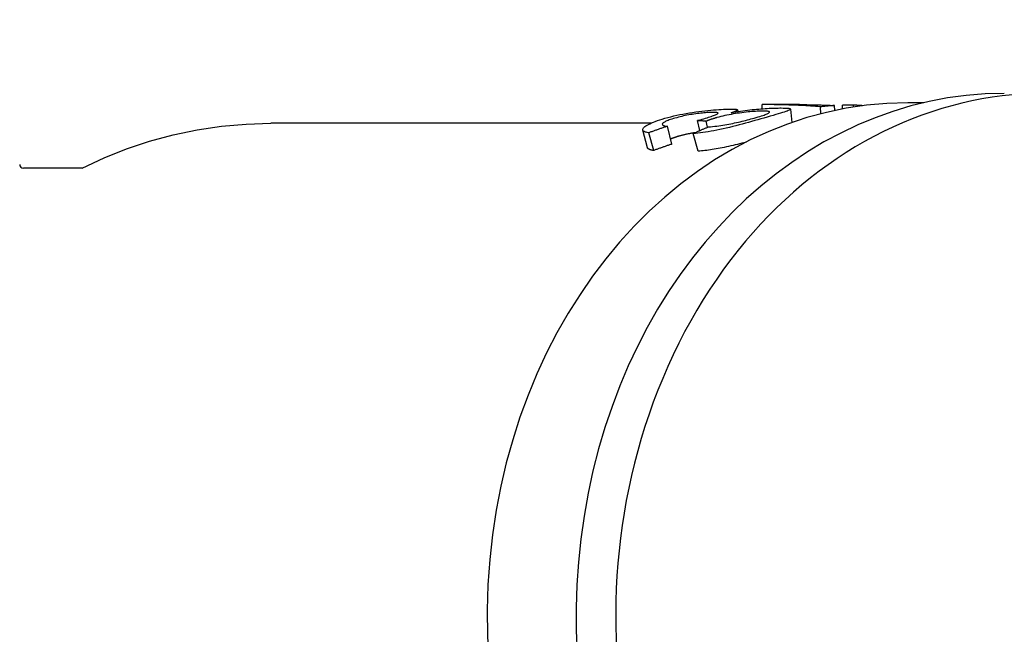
# Model space of a CAD drawing. Header units: millimetres. Extents: x -48 to 3548, y -17 to 396.
# Tile 21 of 26: x 199 to 225, y 362 to 379. Entities that reach past the tile are written whole.
import ezdxf

# ---------------------------------------------------------------- set-up
doc = ezdxf.new("R2010")
doc.units = ezdxf.units.MM
doc.layers.add('DETAIL', color=2, linetype='Continuous')

msp = doc.modelspace()

# ---------------------------------------------------------------- linework, layer by layer
at = {"layer": 'DETAIL'}
for p, q in [((218.907, 376.238), (218.908, 376.349)), ((219.907, 376.349), (218.994, 376.349)), ((220.483, 376.103), (220.469, 376.289)), ((220.853, 376.19), (220.847, 376.325)), ((221.062, 376.233), (221.066, 376.335)), ((221.357, 376.335), (221.066, 376.335)), ((221.355, 376.284), (221.357, 376.335)), ((223.237, 376.399), (222.808, 376.399)), ((218.251, 376.208), (218.256, 376.162)), ((219.665, 376.231), (219.704, 375.867)), ((215.926, 375.849), (205.754, 375.849)), ((216.492, 375.29), (216.374, 375.769)), ((217.238, 375.654), (217.182, 375.92)), ((217.446, 375.743), (217.412, 375.905)), ((215.84, 375.194), (215.713, 375.666)), ((216.005, 375.12), (215.871, 375.593)), ((217.2, 375.102), (217.064, 375.574)), ((200.712, 374.649), (199.127, 374.649)), ((200.701, 374.649), (200.703, 374.65))]:
    msp.add_line(p, q, dxfattribs=at)
at = {"layer": 'DETAIL', "flags": 128}
for points in [[(220.469, 376.289), (220.403, 376.295), (220.338, 376.299), (220.273, 376.304), (220.208, 376.309), (220.143, 376.313), (220.078, 376.317), (220.013, 376.321), (219.948, 376.324), (219.883, 376.327), (219.818, 376.33), (219.752, 376.333), (219.687, 376.336), (219.622, 376.338), (219.557, 376.34), (219.492, 376.342), (219.427, 376.344), (219.362, 376.345), (219.297, 376.346), (219.232, 376.347), (219.167, 376.348), (219.102, 376.349), (219.037, 376.349), (218.973, 376.349), (218.908, 376.349)], [(219.907, 376.349), (219.946, 376.349), (219.985, 376.349), (220.024, 376.349), (220.063, 376.348), (220.103, 376.348), (220.142, 376.347), (220.181, 376.347), (220.22, 376.346), (220.259, 376.346), (220.298, 376.345), (220.337, 376.344), (220.377, 376.343), (220.416, 376.342), (220.455, 376.341), (220.494, 376.34), (220.533, 376.338), (220.572, 376.337), (220.612, 376.335), (220.651, 376.334), (220.69, 376.332), (220.729, 376.33), (220.768, 376.329), (220.807, 376.327), (220.847, 376.325)], [(220.847, 376.325), (220.831, 376.324), (220.815, 376.322), (220.799, 376.321), (220.784, 376.32), (220.768, 376.319), (220.752, 376.317), (220.736, 376.316), (220.72, 376.315), (220.705, 376.313), (220.689, 376.312), (220.673, 376.311), (220.657, 376.309), (220.642, 376.308), (220.626, 376.306), (220.61, 376.305), (220.594, 376.303), (220.579, 376.301), (220.563, 376.3), (220.547, 376.298), (220.532, 376.296), (220.516, 376.295), (220.5, 376.293), (220.484, 376.291), (220.469, 376.289)], [(221.595, 376.319), (221.585, 376.32), (221.575, 376.321), (221.565, 376.321), (221.555, 376.322), (221.545, 376.323), (221.535, 376.324), (221.525, 376.324), (221.515, 376.325), (221.506, 376.326), (221.496, 376.326), (221.486, 376.327), (221.476, 376.328), (221.466, 376.328), (221.456, 376.329), (221.446, 376.33), (221.436, 376.33), (221.426, 376.331), (221.417, 376.332), (221.407, 376.332), (221.397, 376.333), (221.387, 376.333), (221.377, 376.334), (221.367, 376.335), (221.357, 376.335)], [(216.308, 375.984), (216.384, 376.006), (216.462, 376.026), (216.542, 376.045), (216.623, 376.064), (216.706, 376.081), (216.79, 376.097), (216.875, 376.113), (216.962, 376.128), (217.048, 376.142), (217.133, 376.154), (217.217, 376.166), (217.298, 376.176), (217.378, 376.185), (217.456, 376.193), (217.533, 376.201), (217.607, 376.207), (217.679, 376.213), (217.747, 376.218), (217.812, 376.222), (217.872, 376.225), (217.929, 376.228), (217.982, 376.229), (218.032, 376.23), (218.077, 376.231)], [(217.593, 376.141), (217.563, 376.14), (217.532, 376.14), (217.499, 376.138), (217.464, 376.137), (217.428, 376.134), (217.39, 376.131), (217.351, 376.128), (217.31, 376.124), (217.268, 376.119), (217.224, 376.114), (217.179, 376.108), (217.132, 376.102), (217.084, 376.095), (217.037, 376.088), (216.99, 376.08), (216.943, 376.072), (216.896, 376.063), (216.85, 376.054), (216.803, 376.044), (216.757, 376.034), (216.712, 376.023), (216.666, 376.011), (216.621, 375.999), (216.576, 375.987)], [(217.26, 375.942), (217.307, 375.957), (217.352, 375.971), (217.395, 375.985), (217.436, 375.998), (217.475, 376.01), (217.511, 376.022), (217.545, 376.034), (217.577, 376.045), (217.606, 376.056), (217.633, 376.067), (217.658, 376.077), (217.681, 376.087), (217.7, 376.096), (217.715, 376.104), (217.724, 376.111), (217.729, 376.117), (217.729, 376.123), (217.724, 376.128), (217.714, 376.132), (217.7, 376.135), (217.68, 376.138), (217.656, 376.139), (217.627, 376.14), (217.593, 376.141)], [(217.696, 376.001), (217.685, 375.997), (217.675, 375.994), (217.664, 375.991), (217.653, 375.988), (217.642, 375.985), (217.63, 375.981), (217.619, 375.978), (217.608, 375.974), (217.596, 375.97), (217.585, 375.967), (217.573, 375.963), (217.561, 375.959), (217.549, 375.955), (217.537, 375.951), (217.525, 375.947), (217.513, 375.942), (217.5, 375.938), (217.488, 375.933), (217.476, 375.929), (217.463, 375.924), (217.45, 375.919), (217.437, 375.915), (217.425, 375.91), (217.412, 375.905)], [(218.933, 376.176), (218.896, 376.175), (218.857, 376.174), (218.816, 376.173), (218.773, 376.171), (218.728, 376.168), (218.682, 376.165), (218.634, 376.161), (218.584, 376.157), (218.532, 376.152), (218.478, 376.146), (218.422, 376.14), (218.365, 376.132), (218.307, 376.124), (218.249, 376.116), (218.192, 376.107), (218.135, 376.098), (218.079, 376.088), (218.023, 376.077), (217.967, 376.066), (217.912, 376.054), (217.857, 376.042), (217.803, 376.029), (217.749, 376.015), (217.696, 376.001)], [(218.077, 376.231), (218.104, 376.231), (218.129, 376.23), (218.151, 376.229), (218.171, 376.228), (218.189, 376.227), (218.204, 376.225), (218.218, 376.223), (218.229, 376.221), (218.238, 376.219), (218.244, 376.216), (218.249, 376.212), (218.251, 376.209), (218.251, 376.205), (218.248, 376.2), (218.242, 376.195), (218.235, 376.19), (218.224, 376.184), (218.211, 376.178), (218.195, 376.172), (218.177, 376.165), (218.157, 376.157), (218.133, 376.149), (218.108, 376.141), (218.079, 376.131)], [(218.079, 376.131), (218.144, 376.143), (218.208, 376.154), (218.271, 376.165), (218.334, 376.175), (218.397, 376.184), (218.459, 376.192), (218.521, 376.2), (218.582, 376.207), (218.642, 376.214), (218.702, 376.22), (218.761, 376.226), (218.82, 376.231), (218.878, 376.236), (218.934, 376.24), (218.989, 376.244), (219.043, 376.247), (219.095, 376.25), (219.146, 376.252), (219.195, 376.254), (219.243, 376.256), (219.29, 376.257), (219.335, 376.258), (219.379, 376.259), (219.421, 376.259)], [(218.7, 375.99), (218.752, 376.005), (218.801, 376.019), (218.846, 376.033), (218.888, 376.046), (218.926, 376.058), (218.96, 376.07), (218.991, 376.081), (219.019, 376.092), (219.042, 376.102), (219.063, 376.111), (219.08, 376.12), (219.093, 376.129), (219.102, 376.137), (219.107, 376.144), (219.108, 376.15), (219.105, 376.156), (219.098, 376.16), (219.087, 376.164), (219.072, 376.168), (219.052, 376.171), (219.029, 376.173), (219.001, 376.174), (218.969, 376.175), (218.933, 376.176)], [(219.421, 376.259), (219.474, 376.258), (219.521, 376.257), (219.56, 376.256), (219.594, 376.253), (219.621, 376.25), (219.642, 376.246), (219.656, 376.241), (219.663, 376.235), (219.665, 376.228), (219.66, 376.22), (219.648, 376.211), (219.63, 376.2), (219.606, 376.189), (219.576, 376.177), (219.54, 376.163), (219.499, 376.149), (219.451, 376.134), (219.398, 376.117), (219.339, 376.099), (219.275, 376.08), (219.204, 376.06), (219.128, 376.038), (219.046, 376.014), (218.959, 375.989)], [(200.703, 374.65), (201.288, 374.922), (201.89, 375.162), (202.508, 375.368), (203.14, 375.539), (203.783, 375.674), (204.435, 375.771), (205.093, 375.829), (205.754, 375.849)], [(215.871, 375.593), (215.834, 375.599), (215.802, 375.607), (215.775, 375.615), (215.752, 375.625), (215.735, 375.636), (215.722, 375.648), (215.715, 375.661), (215.712, 375.675), (215.714, 375.691), (215.721, 375.707), (215.733, 375.724), (215.75, 375.741), (215.771, 375.76), (215.797, 375.779), (215.828, 375.798), (215.863, 375.818), (215.903, 375.838), (215.947, 375.858), (215.996, 375.879), (216.049, 375.9), (216.107, 375.921), (216.169, 375.942), (216.236, 375.963), (216.308, 375.984)], [(216.374, 375.769), (216.353, 375.762), (216.332, 375.755), (216.311, 375.748), (216.29, 375.741), (216.269, 375.734), (216.248, 375.727), (216.227, 375.72), (216.206, 375.713), (216.185, 375.705), (216.164, 375.698), (216.143, 375.691), (216.122, 375.684), (216.101, 375.676), (216.08, 375.669), (216.059, 375.661), (216.038, 375.654), (216.017, 375.646), (215.996, 375.639), (215.975, 375.631), (215.954, 375.624), (215.933, 375.616), (215.912, 375.608), (215.892, 375.6), (215.871, 375.593)], [(216.576, 375.987), (216.533, 375.974), (216.493, 375.962), (216.455, 375.949), (216.421, 375.937), (216.39, 375.925), (216.361, 375.913), (216.335, 375.902), (216.312, 375.891), (216.292, 375.88), (216.275, 375.869), (216.261, 375.859), (216.25, 375.849), (216.242, 375.839), (216.237, 375.83), (216.235, 375.821), (216.237, 375.813), (216.243, 375.805), (216.251, 375.798), (216.263, 375.792), (216.279, 375.786), (216.298, 375.781), (216.32, 375.776), (216.345, 375.772), (216.374, 375.769)], [(218.959, 375.989), (218.877, 375.966), (218.794, 375.942), (218.712, 375.919), (218.628, 375.896), (218.545, 375.873), (218.461, 375.85), (218.377, 375.827), (218.292, 375.805), (218.207, 375.783), (218.121, 375.761), (218.035, 375.74), (217.949, 375.72), (217.864, 375.7), (217.78, 375.682), (217.699, 375.664), (217.62, 375.649), (217.543, 375.634), (217.468, 375.621), (217.396, 375.609), (217.325, 375.599), (217.257, 375.59), (217.191, 375.583), (217.126, 375.578), (217.064, 375.574)], [(217.064, 375.574), (217.081, 375.582), (217.098, 375.59), (217.114, 375.597), (217.131, 375.605), (217.148, 375.613), (217.165, 375.621), (217.182, 375.628), (217.198, 375.636), (217.215, 375.643), (217.232, 375.651), (217.249, 375.658), (217.266, 375.666), (217.283, 375.673), (217.299, 375.681), (217.316, 375.688), (217.333, 375.695), (217.35, 375.703), (217.367, 375.71), (217.384, 375.717), (217.401, 375.724), (217.418, 375.731), (217.435, 375.738), (217.452, 375.745), (217.469, 375.752)], [(217.182, 375.92), (217.186, 375.921), (217.191, 375.922), (217.195, 375.923), (217.199, 375.925), (217.203, 375.926), (217.207, 375.927), (217.21, 375.928), (217.214, 375.929), (217.217, 375.93), (217.221, 375.931), (217.224, 375.932), (217.228, 375.933), (217.231, 375.934), (217.234, 375.935), (217.237, 375.936), (217.24, 375.937), (217.243, 375.937), (217.245, 375.938), (217.248, 375.939), (217.25, 375.94), (217.253, 375.94), (217.255, 375.941), (217.257, 375.942), (217.26, 375.942)], [(217.412, 375.905), (217.402, 375.905), (217.392, 375.906), (217.383, 375.907), (217.373, 375.907), (217.364, 375.908), (217.354, 375.908), (217.345, 375.909), (217.335, 375.91), (217.326, 375.91), (217.316, 375.911), (217.306, 375.912), (217.297, 375.912), (217.287, 375.913), (217.278, 375.913), (217.268, 375.914), (217.259, 375.915), (217.249, 375.915), (217.24, 375.916), (217.23, 375.917), (217.22, 375.917), (217.211, 375.918), (217.201, 375.919), (217.192, 375.919), (217.182, 375.92)], [(217.469, 375.752), (217.526, 375.758), (217.584, 375.763), (217.64, 375.769), (217.696, 375.776), (217.751, 375.783), (217.806, 375.791), (217.86, 375.799), (217.913, 375.808), (217.966, 375.817), (218.019, 375.826), (218.071, 375.836), (218.122, 375.847), (218.173, 375.857), (218.223, 375.868), (218.273, 375.88), (218.322, 375.891), (218.371, 375.903), (218.419, 375.915), (218.467, 375.927), (218.515, 375.939), (218.562, 375.952), (218.608, 375.964), (218.654, 375.977), (218.7, 375.99)], [(216.669, 375.5), (216.658, 375.497), (216.648, 375.494), (216.637, 375.491), (216.627, 375.487), (216.616, 375.484), (216.606, 375.481), (216.597, 375.478), (216.587, 375.475), (216.578, 375.472), (216.568, 375.469), (216.559, 375.466), (216.55, 375.463), (216.542, 375.46), (216.533, 375.457), (216.525, 375.454), (216.517, 375.451), (216.509, 375.448), (216.501, 375.445), (216.494, 375.442), (216.486, 375.439), (216.479, 375.436), (216.472, 375.433), (216.465, 375.43), (216.459, 375.427)], [(217.113, 375.597), (217.094, 375.594), (217.075, 375.59), (217.056, 375.587), (217.037, 375.584), (217.018, 375.581), (216.999, 375.577), (216.981, 375.574), (216.962, 375.57), (216.943, 375.566), (216.925, 375.562), (216.906, 375.559), (216.888, 375.555), (216.869, 375.551), (216.851, 375.546), (216.832, 375.542), (216.814, 375.538), (216.796, 375.534), (216.778, 375.529), (216.759, 375.524), (216.741, 375.52), (216.723, 375.515), (216.705, 375.51), (216.687, 375.505), (216.669, 375.5)], [(216.492, 375.29), (216.472, 375.283), (216.452, 375.277), (216.431, 375.27), (216.411, 375.263), (216.39, 375.257), (216.37, 375.25), (216.35, 375.243), (216.329, 375.236), (216.309, 375.229), (216.289, 375.222), (216.268, 375.215), (216.248, 375.208), (216.228, 375.201), (216.207, 375.194), (216.187, 375.186), (216.167, 375.179), (216.147, 375.172), (216.126, 375.165), (216.106, 375.157), (216.086, 375.15), (216.066, 375.143), (216.045, 375.135), (216.025, 375.128), (216.005, 375.12)], [(218.482, 375.344), (218.423, 375.329), (218.365, 375.314), (218.307, 375.299), (218.248, 375.285), (218.189, 375.27), (218.13, 375.256), (218.07, 375.242), (218.011, 375.229), (217.953, 375.216), (217.896, 375.204), (217.84, 375.192), (217.784, 375.181), (217.73, 375.17), (217.677, 375.161), (217.625, 375.152), (217.574, 375.143), (217.524, 375.135), (217.475, 375.128), (217.426, 375.122), (217.379, 375.117), (217.333, 375.112), (217.288, 375.108), (217.243, 375.105), (217.2, 375.102)], [(216.005, 375.12), (215.993, 375.122), (215.981, 375.124), (215.969, 375.126), (215.958, 375.128), (215.948, 375.13), (215.938, 375.133), (215.928, 375.135), (215.919, 375.138), (215.911, 375.141), (215.903, 375.144), (215.895, 375.146), (215.888, 375.15), (215.881, 375.153), (215.875, 375.156), (215.869, 375.159), (215.864, 375.163), (215.86, 375.166), (215.855, 375.17), (215.851, 375.174), (215.848, 375.178), (215.845, 375.182), (215.843, 375.186), (215.841, 375.19), (215.84, 375.194)]]:
    msp.add_lwpolyline(points, dxfattribs=at)
at = {"layer": 'DETAIL'}
msp.add_arc((199.127, 374.749), 0.1, 180, 270, dxfattribs=at)
for centre, major_axis, start_param, end_param in [((226.459, 362.649), (0, 14), 5.766449, 8.894122), ((225.395, 362.649), (0, 14), 0, 2.755717), ((222.808, 362.649), (0, -13.75), 3.141593, 6.160154)]:
    msp.add_ellipse(centre, major_axis=major_axis, ratio=0.819152, start_param=start_param, end_param=end_param, dxfattribs=at)

doc.saveas('drawing.dxf')
